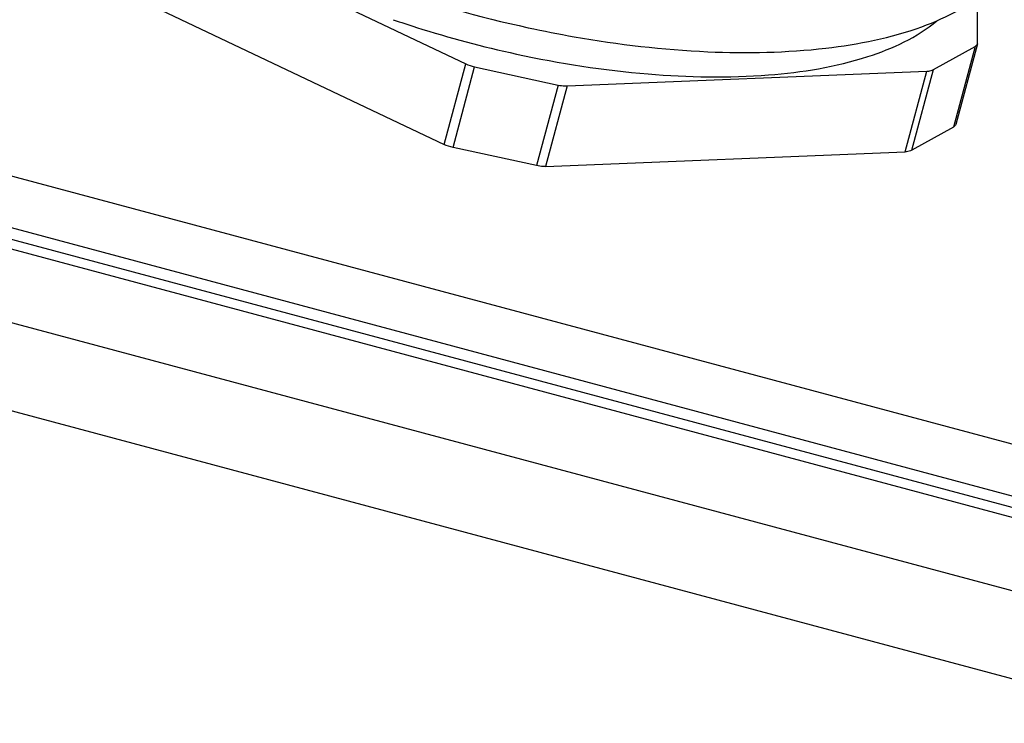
# Model space of a CAD drawing. Header units: millimetres. Extents: x 0 to 8410, y 0 to 5940.
# Tile 92 of 122: x 4458 to 4512, y 3363 to 3402. Entities that reach past the tile are written whole.
import ezdxf

# ---------------------------------------------------------------- set-up
doc = ezdxf.new("R2010")
doc.units = ezdxf.units.MM
doc.header["$LTSCALE"] = 462.55
doc.layers.get('0').update_dxf_attribs({"linetype": 'CONTINUOUS'})
for name, color, linetype in [('204101000016_DXF_DIMENSION', 7, 'CONTINUOUS'), ('304102000035DXF_CONTINUOUS_LINE', 7, 'CONTINUOUS'), ('304102000036_DXF_DIMENSION', 7, 'CONTINUOUS'), ('304105000130DXF_CONTINUOUS_LINE', 7, 'CONTINUOUS'), ('304109000030DXF_CONTINUOUS_LINE', 7, 'CONTINUOUS'), ('304109000033DXF_CONTINUOUS_LINE', 7, 'CONTINUOUS')]:
    doc.layers.add(name, color=color, linetype=linetype)
doc.styles.get("Standard").update_dxf_attribs({"font": 'txt', "width": 0.7})
doc.dimstyles.new('DIMSTYLE_2', dxfattribs={"dimtxt": 90, "dimasz": 50, "dimexe": 1.5, "dimexo": 0, "dimgap": 2.25, "dimtad": 0, "dimtih": 1, "dimtoh": 1, "dimdsep": 46, "dimtxsty": 'Standard', "dimblk": '_FILLED', "dimblk1": '_FILLED', "dimblk2": '_FILLED', "dimcen": 0.09, "dimclrt": 5, "dimazin": 2, "dimtp": 0.01, "dimtm": 0.01, "dimtfac": 1, "dimtofl": 0, "dimtmove": 0, "dimatfit": 3, "dimldrblk": '_FILLED', "dimfxl": 1, "dimtolj": 1, "dimarcsym": 0})
doc.dimstyles.new('DIMSTYLE_3', dxfattribs={"dimtxt": 90, "dimasz": 50, "dimexe": 1.5, "dimexo": 0, "dimgap": 2.25, "dimtad": 0, "dimtih": 1, "dimtoh": 1, "dimdec": 0, "dimdsep": 46, "dimtxsty": 'Standard', "dimblk": '_FILLED', "dimblk1": '_FILLED', "dimblk2": '_FILLED', "dimcen": 0.09, "dimclrt": 5, "dimazin": 2, "dimtfac": 1, "dimtdec": 0, "dimtofl": 0, "dimtmove": 0, "dimatfit": 3, "dimldrblk": '_FILLED', "dimfxl": 1, "dimtolj": 1, "dimarcsym": 0})
doc.dimstyles.new('DIMSTYLE_4', dxfattribs={"dimtxt": 90, "dimasz": 50, "dimexe": 1.5, "dimexo": 0, "dimgap": 2.25, "dimtad": 1, "dimdsep": 46, "dimtxsty": 'Standard', "dimblk": '_FILLED', "dimblk1": '_FILLED', "dimblk2": '_FILLED', "dimcen": 0.09, "dimclrt": 5, "dimazin": 2, "dimtp": 0.01, "dimtm": 0.01, "dimtfac": 1, "dimtofl": 0, "dimtmove": 0, "dimatfit": 3, "dimldrblk": '_FILLED', "dimfxl": 1, "dimtolj": 1, "dimarcsym": 0})
doc.dimstyles.new('DIMSTYLE_7', dxfattribs={"dimtxt": 90, "dimasz": 50, "dimexe": 1.5, "dimexo": 0, "dimgap": 2.25, "dimtad": 1, "dimdec": 0, "dimdsep": 46, "dimtxsty": 'Standard', "dimblk": '_FILLED', "dimblk1": '_FILLED', "dimblk2": '_FILLED', "dimcen": 0.09, "dimclrt": 5, "dimazin": 2, "dimtfac": 1, "dimtdec": 0, "dimtofl": 0, "dimtmove": 0, "dimatfit": 3, "dimldrblk": '_FILLED', "dimfxl": 1, "dimtolj": 1, "dimarcsym": 0})

# ---------------------------------------------------------------- blocks, each defined once
blk = doc.blocks.new('_FILLED')
at = {"color": 0, "linetype": 'ByBlock'}
blk.add_solid([(0, 0), (-1, 0.17), (-1, -0.17)], dxfattribs=at)
blk = doc.blocks.new('*D22')
at = {"layer": '204101000016_DXF_DIMENSION', "color": 2, "linetype": 'Continuous'}
for p, q in [((4579.235, 3635.359), (3617.996, 3635.359)), ((3632.996, 3635.359), (3632.996, 3366.359)), ((3632.996, 3097.359), (3632.996, 3366.359)), ((4312.961, 3097.359), (3617.996, 3097.359))]:
    blk.add_line(p, q, dxfattribs=at)
at = {"layer": '204101000016_DXF_DIMENSION', "color": 2, "linetype": 'Continuous', "xscale": 50, "yscale": 50, "zscale": 50}
for p, rotation in [((3632.996, 3635.359), 90), ((3632.996, 3097.359), 270)]:
    blk.add_blockref('_FILLED', p, dxfattribs=dict(at, rotation=rotation))
blk = doc.blocks.new('*D23')
at = {"layer": '204101000016_DXF_DIMENSION', "color": 2, "linetype": 'Continuous'}
blk.add_line((4579.235, 4832.153), (4579.235, 5618.562), dxfattribs=at)
blk = doc.blocks.new('*D26')
at = {"layer": '204101000016_DXF_DIMENSION', "color": 2, "linetype": 'Continuous'}
blk.add_line((4788.235, 3207.36), (4788.235, 5618.562), dxfattribs=at)
blk = doc.blocks.new('*D27')
at = {"layer": '204101000016_DXF_DIMENSION', "color": 2, "linetype": 'Continuous'}
blk.add_line((6431.501, 3635.359), (6431.501, 5618.562), dxfattribs=at)
blk = doc.blocks.new('*D33')
at = {"layer": '304102000036_DXF_DIMENSION', "color": 2, "linetype": 'Continuous'}
for p, q in [((4577.235, 4589.359), (3278.838, 4589.359)), ((3293.838, 4589.359), (3293.838, 3843.359)), ((3293.838, 3097.359), (3293.838, 3843.359)), ((4312.961, 3097.359), (3278.838, 3097.359))]:
    blk.add_line(p, q, dxfattribs=at)
at = {"layer": '304102000036_DXF_DIMENSION', "color": 2, "linetype": 'Continuous', "xscale": 50, "yscale": 50, "zscale": 50}
for p, rotation in [((3293.838, 4589.359), 90), ((3293.838, 3097.359), 270)]:
    blk.add_blockref('_FILLED', p, dxfattribs=dict(at, rotation=rotation))

msp = doc.modelspace()

# ---------------------------------------------------------------- linework, layer by layer
at = {"color": 2, "linetype": 'Continuous'}
msp.add_arc((4579.23457, 3635.35928), 1852.26657, 330, 180, dxfattribs=at)
at = {"layer": '304102000035DXF_CONTINUOUS_LINE', "color": 7, "linetype": 'Continuous'}
msp.add_line((4441.57258, 3394.13438), (4517.73822, 3373.72586), dxfattribs=at)
at = {"layer": '304102000035DXF_CONTINUOUS_LINE', "color": 9, "linetype": 'Continuous'}
for p, q in [((4441.43995, 3393.63933), (4517.73823, 3373.19527)), ((4440.44168, 3389.91381), (4516.73997, 3369.46975)), ((4516.36894, 3364.77756), (4434.90784, 3386.605))]:
    msp.add_line(p, q, dxfattribs=at)
at = {"layer": '304105000130DXF_CONTINUOUS_LINE', "color": 7, "linetype": 'Continuous'}
for p, q in [((4442.43299, 3397.34548), (4515.84335, 3377.67523)), ((4441.72928, 3394.7192), (4515.13965, 3375.04895))]:
    msp.add_line(p, q, dxfattribs=at)
at = {"layer": '304109000030DXF_CONTINUOUS_LINE', "color": 7, "linetype": 'Continuous'}
for p, q in [((4463.11688, 3408.53759), (4482.6461, 3399.25123)), ((4461.94403, 3404.16046), (4481.47326, 3394.8741)), ((4510.42883, 3400.38756), (4510.42883, 3402.84195)), ((4508.03347, 3398.93611), (4510.29859, 3400.19849)), ((4510.42265, 3400.33999), (4509.2498, 3395.96286)), ((4510.42261, 3400.33988), (4510.42883, 3400.38756)), ((4483.13215, 3399.08736), (4487.66238, 3398.10292)), ((4488.14843, 3398.05554), (4507.67766, 3398.8543)), ((4509.12574, 3395.82136), (4506.86063, 3394.55898)), ((4486.48953, 3393.72579), (4481.95931, 3394.71023)), ((4486.97558, 3393.67841), (4506.50481, 3394.47717))]:
    msp.add_line(p, q, dxfattribs=at)
at = {"layer": '304109000030DXF_CONTINUOUS_LINE', "color": 9, "linetype": 'Continuous'}
for p, q in [((4510.29859, 3400.19849), (4509.12574, 3395.82136)), ((4481.47326, 3394.8741), (4482.6461, 3399.25123)), ((4481.95931, 3394.71023), (4483.13215, 3399.08736)), ((4506.86063, 3394.55898), (4508.03347, 3398.93611)), ((4506.50481, 3394.47717), (4507.67766, 3398.8543)), ((4487.66238, 3398.10292), (4486.48953, 3393.72579)), ((4488.14843, 3398.05554), (4486.97558, 3393.67841))]:
    msp.add_line(p, q, dxfattribs=at)
at = {"layer": '304109000030DXF_CONTINUOUS_LINE', "color": 7, "linetype": 'Continuous'}
for centre, radius, start, end in [((4497.82563, 3457.44901), 58.98465, 251.0896544, 252.3951707), ((4498.1555, 3458.48412), 60.07104, 252.3938855, 257.7378037)]:
    msp.add_arc(centre, radius, start, end, dxfattribs=at)
for points, knots in [([(4485.39727, 3399.78354), (4487.7529, 3399.27165), (4492.30303, 3398.56282), (4498.74554, 3398.45245), (4504.11527, 3399.30081), (4507.14555, 3400.68155), (4508.22566, 3401.58824)], [0, 0, 0, 0, 0.30807803, 0.58679807, 0.81977308, 1, 1, 1, 1]), ([(4507.67766, 3398.8543), (4507.71299, 3398.85575), (4507.83439, 3398.86545), (4507.9576, 3398.89383), (4508.03347, 3398.93611)], [0, 0, 0, 0, 0.28927189, 1, 1, 1, 1]), ([(4487.66238, 3398.10292), (4487.78456, 3398.07637), (4487.94731, 3398.0539), (4488.11045, 3398.05399), (4488.14843, 3398.05554)], [0, 0, 0, 0, 0.76685628, 1, 1, 1, 1]), ([(4506.86063, 3394.55898), (4506.83805, 3394.5464), (4506.7255, 3394.49708), (4506.60123, 3394.48112), (4506.50481, 3394.47717)], [0, 0, 0, 0, 0.21120851, 1, 1, 1, 1]), ([(4486.97558, 3393.67841), (4486.93761, 3393.67686), (4486.77446, 3393.67677), (4486.61171, 3393.69924), (4486.48953, 3393.72579)], [0, 0, 0, 0, 0.23314372, 1, 1, 1, 1])]:
    msp.add_open_spline(points, degree=3, knots=knots, dxfattribs=at)
for points in [[(4510.29859, 3400.19849), (4510.35335, 3400.22901), (4510.40636, 3400.27933), (4510.42262, 3400.33988)], [(4482.6461, 3399.25123), (4482.80051, 3399.1778), (4482.96508, 3399.12367), (4483.13215, 3399.08736)], [(4509.24977, 3395.96274), (4509.23351, 3395.9022), (4509.1805, 3395.85188), (4509.12574, 3395.82136)], [(4481.95931, 3394.71023), (4481.79223, 3394.74654), (4481.62766, 3394.80067), (4481.47326, 3394.8741)]]:
    msp.add_open_spline(points, degree=3, dxfattribs=at)
at = {"layer": '304109000033DXF_CONTINUOUS_LINE', "color": 7, "linetype": 'Continuous'}
for points, knots in [([(4470.92875, 3406.56832), (4473.25093, 3405.3612), (4478.19889, 3403.26039), (4483.36586, 3401.79439), (4486.04234, 3401.21278)], [0, 0, 0, 0, 0.48863417, 1, 1, 1, 1]), ([(4495.79093, 3399.90971), (4497.92331, 3399.81593), (4501.85026, 3399.892), (4506.46743, 3400.80452), (4509.39058, 3402.08658), (4511.0372, 3403.20854), (4512.23455, 3404.53978), (4512.70761, 3405.57561), (4512.84662, 3406.09428)], [0, 0, 0, 0, 0.33197881, 0.60886545, 0.72475106, 0.82636741, 0.91648099, 1, 1, 1, 1]), ([(4486.04234, 3401.21278), (4486.86882, 3401.03318), (4490.08766, 3400.39994), (4493.35849, 3400.01669), (4495.79093, 3399.90971)], [0, 0, 0, 0, 0.25781223, 1, 1, 1, 1])]:
    msp.add_open_spline(points, degree=3, knots=knots, dxfattribs=at)

# ---------------------------------------------------------------- dimensions: what is measured, and where the dimension line sits
at = {"layer": '204101000016_DXF_DIMENSION', "color": 2, "linetype": 'Continuous'}
for feature_location, offset, origin, dimstyle, picture, middle in [((4579.23457, 4832.15324), (0, 786.40845), (4430.23457, 3292.35928), 'DIMSTYLE_2', '*D23', (4556.73457, 5663.56169)), ((4788.23457, 3207.36031), (0, 2411.20138), (4430.23457, 3207.36031), 'DIMSTYLE_2', '*D26', (4765.73457, 5663.56169)), ((6431.50114, 3635.35928), (0, 1983.2024), (4430.23457, 3292.35928), 'DIMSTYLE_3', '*D27', (6409.00114, 5663.56169))]:
    dim = msp.add_ordinate_dim(feature_location=feature_location, offset=offset, dtype=1, origin=origin, dimstyle=dimstyle, override={"dimgap": 22.500034, "dimtad": 1, "dimtih": 0, "dimtoh": 0}, dxfattribs=at)
    dim.commit()
    dim.dimension.update_dxf_attribs({"geometry": picture, "text_midpoint": middle})
dim = msp.add_linear_dim(base=(3632.99573, 3097.35928), p1=(4579.23457, 3635.35928), p2=(4312.96137, 3097.35928), angle=270, dimstyle='DIMSTYLE_7', dxfattribs=at)
dim.commit()
dim.dimension.update_dxf_attribs({"geometry": '*D22', "text_midpoint": (3632.99573, 3271.85928), "dimtype": 160})
at = {"layer": '304102000036_DXF_DIMENSION', "color": 2, "linetype": 'Continuous'}
dim = msp.add_linear_dim(base=(3293.83758, 3097.35928), p1=(4577.23457, 4589.35928), p2=(4312.96137, 3097.35928), angle=270, dimstyle='DIMSTYLE_4', dxfattribs=at)
dim.commit()
dim.dimension.update_dxf_attribs({"geometry": '*D33', "text_midpoint": (3293.83758, 3717.35928), "dimtype": 160})

doc.saveas('drawing.dxf')
